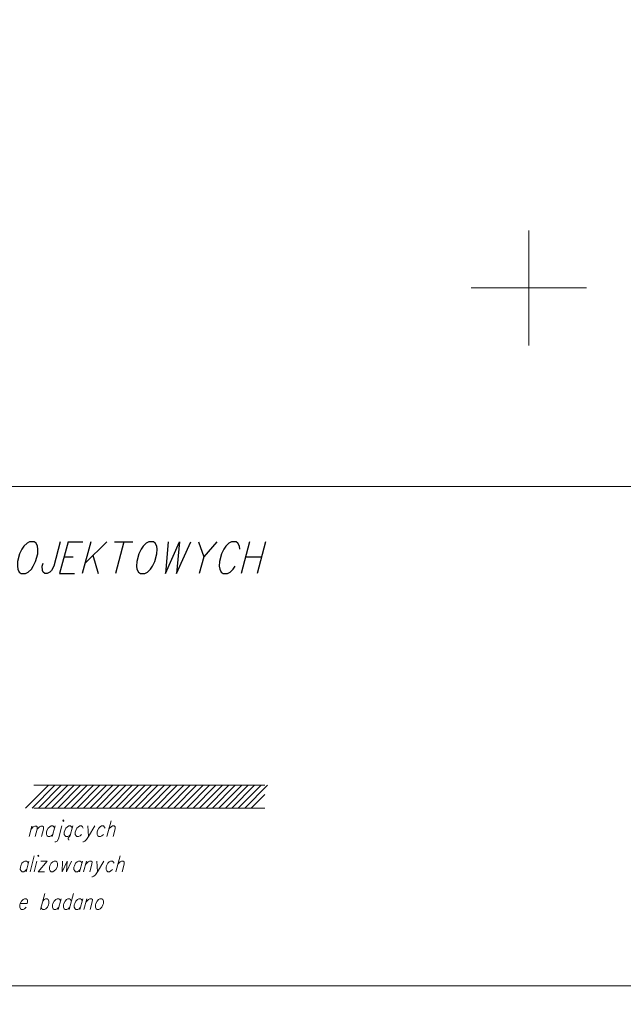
# Model space of a CAD drawing. Header units: metres. Extents: x 5554594 to 5556205, y 5636132 to 5636668.
# Tile 35 of 168: x 5555328 to 5555354, y 5636169 to 5636212. Entities that reach past the tile are written whole.
import ezdxf

# ---------------------------------------------------------------- set-up
doc = ezdxf.new("R2010")
doc.units = ezdxf.units.M
doc.header["$MEASUREMENT"] = 0
doc.header["$XCLIPFRAME"] = 0
doc.layers.add('#RAMKA', color=7, linetype='Continuous', lineweight=18)
doc.layers.add('#RASTER', color=7, linetype='Continuous', lineweight=18)
picture_1 = doc.add_image_def('image1.tif', size_in_pixel=(18897, 11811))

# ---------------------------------------------------------------- blocks, each defined once
blk = doc.blocks.new('*U444')
at = {"layer": '#RAMKA', "color": 7, "linetype": 'ByBlock', "lineweight": 18}
blk.add_line((5555328.415, 5636176.621), (5555328.295, 5636176.171), dxfattribs=at)
at = {"layer": '#RAMKA', "color": 7, "linetype": 'ByBlock', "lineweight": 18, "flags": 128}
for points in [[(5555328.381, 5636176.494), (5555328.48, 5636176.589), (5555328.541, 5636176.621), (5555328.614, 5636176.621), (5555328.654, 5636176.589), (5555328.653, 5636176.494), (5555328.566, 5636176.171)], [(5555328.653, 5636176.494), (5555328.751, 5636176.589), (5555328.808, 5636176.621), (5555328.881, 5636176.621), (5555328.921, 5636176.589), (5555328.92, 5636176.494), (5555328.833, 5636176.171)]]:
    blk.add_lwpolyline(points, dxfattribs=at)
blk = doc.blocks.new('*U445')
at = {"layer": '#RAMKA', "color": 7, "linetype": 'ByBlock', "lineweight": 18}
blk.add_line((5555329.425, 5636176.632), (5555329.302, 5636176.171), dxfattribs=at)
at = {"layer": '#RAMKA', "color": 7, "linetype": 'ByBlock', "lineweight": 18, "flags": 128}
blk.add_lwpolyline([(5555329.399, 5636176.534), (5555329.367, 5636176.599), (5555329.326, 5636176.632), (5555329.251, 5636176.632), (5555329.193, 5636176.599), (5555329.126, 5636176.534), (5555329.073, 5636176.431), (5555329.056, 5636176.366), (5555329.054, 5636176.268), (5555329.087, 5636176.203), (5555329.128, 5636176.171), (5555329.202, 5636176.171), (5555329.261, 5636176.203), (5555329.328, 5636176.268)], dxfattribs=at)
blk = doc.blocks.new('*U446')
at = {"layer": '#RAMKA', "color": 7, "linetype": 'ByBlock', "lineweight": 18, "flags": 128}
for points in [[(5555329.724, 5636176.632), (5555329.574, 5636176.073), (5555329.523, 5636175.975), (5555329.465, 5636175.943), (5555329.415, 5636175.943)], [(5555329.76, 5636176.86), (5555329.776, 5636176.827), (5555329.81, 5636176.86), (5555329.794, 5636176.892), (5555329.76, 5636176.86)]]:
    blk.add_lwpolyline(points, dxfattribs=at)
blk = doc.blocks.new('*U447')
at = {"layer": '#RAMKA', "color": 7, "linetype": 'ByBlock', "lineweight": 18}
for p, q in [((5555330.197, 5636176.632), (5555330.073, 5636176.171)), ((5555330, 5636176.1), (5555329.998, 5636176.062)), ((5555330.019, 5636176.138), (5555330, 5636176.1)), ((5555330.045, 5636176.16), (5555330.019, 5636176.138)), ((5555330.073, 5636176.171), (5555330.045, 5636176.16)), ((5555329.998, 5636176.062), (5555330.012, 5636176.035)), ((5555330.012, 5636176.035), (5555330.035, 5636176.03))]:
    blk.add_line(p, q, dxfattribs=at)
at = {"layer": '#RAMKA', "color": 7, "linetype": 'ByBlock', "lineweight": 18, "flags": 128}
blk.add_lwpolyline([(5555330.17, 5636176.534), (5555330.138, 5636176.599), (5555330.097, 5636176.632), (5555330.022, 5636176.632), (5555329.964, 5636176.599), (5555329.897, 5636176.534), (5555329.844, 5636176.431), (5555329.827, 5636176.366), (5555329.826, 5636176.268), (5555329.858, 5636176.203), (5555329.899, 5636176.171), (5555329.973, 5636176.171), (5555330.032, 5636176.203), (5555330.099, 5636176.268)], dxfattribs=at)
blk = doc.blocks.new('*U448')
at = {"layer": '#RAMKA', "color": 7, "linetype": 'ByBlock', "lineweight": 18}
blk.add_line((5555330.847, 5636176.632), (5555330.873, 5636176.171), dxfattribs=at)
at = {"layer": '#RAMKA', "color": 7, "linetype": 'ByBlock', "lineweight": 18, "flags": 128}
blk.add_lwpolyline([(5555331.146, 5636176.632), (5555330.873, 5636176.171), (5555330.788, 5636176.041), (5555330.721, 5636175.975), (5555330.663, 5636175.943), (5555330.638, 5636175.943)], dxfattribs=at)
blk = doc.blocks.new('*U449')
at = {"layer": '#RAMKA', "color": 7, "linetype": 'ByBlock', "lineweight": 18}
blk.add_line((5555331.858, 5636176.86), (5555331.673, 5636176.171), dxfattribs=at)
at = {"layer": '#RAMKA', "color": 7, "linetype": 'ByBlock', "lineweight": 18, "flags": 128}
blk.add_lwpolyline([(5555331.762, 5636176.502), (5555331.862, 5636176.599), (5555331.921, 5636176.632), (5555331.996, 5636176.632), (5555332.037, 5636176.599), (5555332.035, 5636176.502), (5555331.947, 5636176.171)], dxfattribs=at)
blk = doc.blocks.new('*U473')
at = {"layer": '#RAMKA', "color": 7, "linetype": 'ByBlock', "lineweight": 18}
blk.add_line((5555328.288, 5636175.108), (5555328.164, 5636174.647), dxfattribs=at)
at = {"layer": '#RAMKA', "color": 7, "linetype": 'ByBlock', "lineweight": 18, "flags": 128}
blk.add_lwpolyline([(5555328.261, 5636175.011), (5555328.229, 5636175.076), (5555328.188, 5636175.108), (5555328.113, 5636175.108), (5555328.055, 5636175.076), (5555327.988, 5636175.011), (5555327.935, 5636174.908), (5555327.918, 5636174.842), (5555327.917, 5636174.745), (5555327.949, 5636174.68), (5555327.99, 5636174.647), (5555328.065, 5636174.647), (5555328.123, 5636174.68), (5555328.19, 5636174.745)], dxfattribs=at)
blk = doc.blocks.new('*U474')
at = {"layer": '#RAMKA', "color": 7, "linetype": 'ByBlock', "lineweight": 18}
blk.add_line((5555328.636, 5636175.108), (5555328.512, 5636174.647), dxfattribs=at)
at = {"layer": '#RAMKA', "color": 7, "linetype": 'ByBlock', "lineweight": 18, "flags": 128}
blk.add_lwpolyline([(5555328.672, 5636175.336), (5555328.688, 5636175.304), (5555328.722, 5636175.336), (5555328.706, 5636175.369), (5555328.672, 5636175.336)], dxfattribs=at)
blk = doc.blocks.new('*U475')
at = {"layer": '#RAMKA', "color": 7, "linetype": 'ByBlock', "lineweight": 18}
for p, q in [((5555329.083, 5636175.108), (5555328.686, 5636174.647)), ((5555328.81, 5636175.108), (5555329.083, 5636175.108)), ((5555328.686, 5636174.647), (5555328.96, 5636174.647))]:
    blk.add_line(p, q, dxfattribs=at)
blk = doc.blocks.new('*U476')
at = {"layer": '#RAMKA', "color": 7, "linetype": 'ByBlock', "lineweight": 18}
blk.add_line((5555330.616, 5636175.108), (5555330.493, 5636174.647), dxfattribs=at)
at = {"layer": '#RAMKA', "color": 7, "linetype": 'ByBlock', "lineweight": 18, "flags": 128}
blk.add_lwpolyline([(5555330.59, 5636175.011), (5555330.558, 5636175.076), (5555330.517, 5636175.108), (5555330.442, 5636175.108), (5555330.384, 5636175.076), (5555330.317, 5636175.011), (5555330.264, 5636174.908), (5555330.247, 5636174.842), (5555330.245, 5636174.745), (5555330.278, 5636174.68), (5555330.319, 5636174.647), (5555330.393, 5636174.647), (5555330.452, 5636174.68), (5555330.519, 5636174.745)], dxfattribs=at)
blk = doc.blocks.new('*U477')
at = {"layer": '#RAMKA', "color": 7, "linetype": 'ByBlock', "lineweight": 18}
blk.add_line((5555330.791, 5636175.108), (5555330.667, 5636174.647), dxfattribs=at)
at = {"layer": '#RAMKA', "color": 7, "linetype": 'ByBlock', "lineweight": 18, "flags": 128}
blk.add_lwpolyline([(5555330.756, 5636174.978), (5555330.856, 5636175.076), (5555330.915, 5636175.108), (5555330.99, 5636175.108), (5555331.031, 5636175.076), (5555331.029, 5636174.978), (5555330.941, 5636174.647)], dxfattribs=at)
blk = doc.blocks.new('*U478')
at = {"layer": '#RAMKA', "color": 7, "linetype": 'ByBlock', "lineweight": 18}
blk.add_line((5555331.238, 5636175.108), (5555331.264, 5636174.647), dxfattribs=at)
at = {"layer": '#RAMKA', "color": 7, "linetype": 'ByBlock', "lineweight": 18, "flags": 128}
blk.add_lwpolyline([(5555331.537, 5636175.108), (5555331.264, 5636174.647), (5555331.179, 5636174.517), (5555331.112, 5636174.452), (5555331.054, 5636174.419), (5555331.029, 5636174.419)], dxfattribs=at)
blk = doc.blocks.new('*U479')
at = {"layer": '#RAMKA', "color": 7, "linetype": 'ByBlock', "lineweight": 18}
blk.add_line((5555332.249, 5636175.336), (5555332.064, 5636174.647), dxfattribs=at)
at = {"layer": '#RAMKA', "color": 7, "linetype": 'ByBlock', "lineweight": 18, "flags": 128}
blk.add_lwpolyline([(5555332.153, 5636174.978), (5555332.253, 5636175.076), (5555332.312, 5636175.108), (5555332.387, 5636175.108), (5555332.428, 5636175.076), (5555332.426, 5636174.978), (5555332.338, 5636174.647)], dxfattribs=at)
blk = doc.blocks.new('*U505')
at = {"layer": '#RAMKA', "color": 7, "linetype": 'ByBlock', "lineweight": 18}
blk.add_line((5555328.976, 5636173.694), (5555328.791, 5636173.005), dxfattribs=at)
at = {"layer": '#RAMKA', "color": 7, "linetype": 'ByBlock', "lineweight": 18, "flags": 128}
blk.add_lwpolyline([(5555328.888, 5636173.368), (5555328.956, 5636173.433), (5555329.014, 5636173.466), (5555329.089, 5636173.466), (5555329.13, 5636173.433), (5555329.162, 5636173.368), (5555329.159, 5636173.265), (5555329.142, 5636173.2), (5555329.091, 5636173.102), (5555329.024, 5636173.037), (5555328.965, 5636173.005), (5555328.891, 5636173.005), (5555328.85, 5636173.037), (5555328.817, 5636173.102)], dxfattribs=at)
blk = doc.blocks.new('*U506')
at = {"layer": '#RAMKA', "color": 7, "linetype": 'ByBlock', "lineweight": 18}
blk.add_line((5555329.686, 5636173.466), (5555329.562, 5636173.005), dxfattribs=at)
at = {"layer": '#RAMKA', "color": 7, "linetype": 'ByBlock', "lineweight": 18, "flags": 128}
blk.add_lwpolyline([(5555329.66, 5636173.368), (5555329.627, 5636173.433), (5555329.586, 5636173.466), (5555329.512, 5636173.466), (5555329.453, 5636173.433), (5555329.386, 5636173.368), (5555329.333, 5636173.265), (5555329.316, 5636173.2), (5555329.315, 5636173.102), (5555329.347, 5636173.037), (5555329.388, 5636173.005), (5555329.463, 5636173.005), (5555329.521, 5636173.037), (5555329.588, 5636173.102)], dxfattribs=at)
blk = doc.blocks.new('*U507')
at = {"layer": '#RAMKA', "color": 7, "linetype": 'ByBlock', "lineweight": 18}
blk.add_line((5555330.219, 5636173.694), (5555330.035, 5636173.005), dxfattribs=at)
at = {"layer": '#RAMKA', "color": 7, "linetype": 'ByBlock', "lineweight": 18, "flags": 128}
blk.add_lwpolyline([(5555330.132, 5636173.368), (5555330.1, 5636173.433), (5555330.059, 5636173.466), (5555329.984, 5636173.466), (5555329.926, 5636173.433), (5555329.859, 5636173.368), (5555329.806, 5636173.265), (5555329.789, 5636173.2), (5555329.787, 5636173.102), (5555329.82, 5636173.037), (5555329.861, 5636173.005), (5555329.935, 5636173.005), (5555329.994, 5636173.037), (5555330.061, 5636173.102)], dxfattribs=at)
blk = doc.blocks.new('*U508')
at = {"layer": '#RAMKA', "color": 7, "linetype": 'ByBlock', "lineweight": 18}
blk.add_line((5555330.631, 5636173.466), (5555330.507, 5636173.005), dxfattribs=at)
at = {"layer": '#RAMKA', "color": 7, "linetype": 'ByBlock', "lineweight": 18, "flags": 128}
blk.add_lwpolyline([(5555330.605, 5636173.368), (5555330.572, 5636173.433), (5555330.531, 5636173.466), (5555330.457, 5636173.466), (5555330.398, 5636173.433), (5555330.331, 5636173.368), (5555330.279, 5636173.265), (5555330.261, 5636173.2), (5555330.26, 5636173.102), (5555330.292, 5636173.037), (5555330.333, 5636173.005), (5555330.408, 5636173.005), (5555330.466, 5636173.037), (5555330.533, 5636173.102)], dxfattribs=at)
blk = doc.blocks.new('*U509')
at = {"layer": '#RAMKA', "color": 7, "linetype": 'ByBlock', "lineweight": 18}
blk.add_line((5555330.805, 5636173.466), (5555330.681, 5636173.005), dxfattribs=at)
at = {"layer": '#RAMKA', "color": 7, "linetype": 'ByBlock', "lineweight": 18, "flags": 128}
blk.add_lwpolyline([(5555330.77, 5636173.336), (5555330.871, 5636173.433), (5555330.929, 5636173.466), (5555331.004, 5636173.466), (5555331.045, 5636173.433), (5555331.044, 5636173.336), (5555330.955, 5636173.005)], dxfattribs=at)
blk = doc.blocks.new('*U582')
at = {"layer": '#RAMKA', "color": 7, "linetype": 'ByBlock', "lineweight": 25}
for p, q in [((5555329.992, 5636188.975), (5555329.622, 5636187.595)), ((5555329.992, 5636188.975), (5555330.635, 5636188.975)), ((5555329.817, 5636188.323), (5555330.216, 5636188.323)), ((5555329.622, 5636187.595), (5555330.266, 5636187.595))]:
    blk.add_line(p, q, dxfattribs=at)
blk = doc.blocks.new('*U583')
at = {"layer": '#RAMKA', "color": 7, "linetype": 'ByBlock', "lineweight": 25}
for p, q in [((5555330.977, 5636188.975), (5555330.607, 5636187.595)), ((5555331.669, 5636188.975), (5555330.73, 5636188.052)), ((5555331.072, 5636188.388), (5555331.3, 5636187.595))]:
    blk.add_line(p, q, dxfattribs=at)
blk = doc.blocks.new('*U584')
at = {"layer": '#RAMKA', "color": 7, "linetype": 'ByBlock', "lineweight": 25}
for p, q in [((5555332.011, 5636188.975), (5555332.809, 5636188.975)), ((5555332.418, 5636188.975), (5555332.049, 5636187.595))]:
    blk.add_line(p, q, dxfattribs=at)
blk = doc.blocks.new('*U585')
at = {"layer": '#RAMKA', "color": 7, "linetype": 'ByBlock', "lineweight": 25}
blk.add_line((5555336.45, 5636188.975), (5555335.884, 5636188.323), dxfattribs=at)
at = {"layer": '#RAMKA', "color": 7, "linetype": 'ByBlock', "lineweight": 25, "flags": 128}
blk.add_lwpolyline([(5555335.66, 5636188.975), (5555335.884, 5636188.323), (5555335.689, 5636187.595)], dxfattribs=at)
blk = doc.blocks.new('*U586')
at = {"layer": '#RAMKA', "color": 7, "linetype": 'ByBlock', "lineweight": 25}
for p, q in [((5555337.875, 5636188.975), (5555337.505, 5636187.595)), ((5555338.567, 5636188.975), (5555338.197, 5636187.595)), ((5555337.7, 5636188.323), (5555338.392, 5636188.323))]:
    blk.add_line(p, q, dxfattribs=at)

msp = doc.modelspace()

# ---------------------------------------------------------------- linework, layer by layer
at = {"layer": '#RAMKA', "color": 136, "linetype": 'Continuous', "lineweight": 18}
for p, q in [((5555328.144, 5636177.408), (5555329.134, 5636178.398)), ((5555328.424, 5636177.408), (5555329.414, 5636178.398)), ((5555328.499, 5636178.403), (5555338.537, 5636178.403)), ((5555328.704, 5636177.408), (5555329.694, 5636178.398)), ((5555328.984, 5636177.408), (5555329.974, 5636178.398)), ((5555329.264, 5636177.408), (5555330.254, 5636178.398)), ((5555329.544, 5636177.408), (5555330.534, 5636178.398)), ((5555329.824, 5636177.408), (5555330.814, 5636178.398)), ((5555330.104, 5636177.408), (5555331.094, 5636178.398)), ((5555330.384, 5636177.408), (5555331.374, 5636178.398)), ((5555330.664, 5636177.408), (5555331.654, 5636178.398)), ((5555330.944, 5636177.408), (5555331.934, 5636178.398)), ((5555331.224, 5636177.408), (5555332.214, 5636178.398)), ((5555331.504, 5636177.408), (5555332.494, 5636178.398)), ((5555331.784, 5636177.408), (5555332.774, 5636178.398)), ((5555332.064, 5636177.408), (5555333.054, 5636178.398)), ((5555332.344, 5636177.408), (5555333.334, 5636178.398)), ((5555332.624, 5636177.408), (5555333.614, 5636178.398)), ((5555332.904, 5636177.408), (5555333.894, 5636178.398)), ((5555333.184, 5636177.408), (5555334.174, 5636178.398)), ((5555333.464, 5636177.408), (5555334.454, 5636178.398)), ((5555333.744, 5636177.408), (5555334.734, 5636178.398)), ((5555334.024, 5636177.408), (5555335.014, 5636178.398)), ((5555334.304, 5636177.408), (5555335.294, 5636178.398)), ((5555334.584, 5636177.408), (5555335.574, 5636178.398)), ((5555334.864, 5636177.408), (5555335.854, 5636178.398)), ((5555335.144, 5636177.408), (5555336.134, 5636178.398)), ((5555335.424, 5636177.408), (5555336.414, 5636178.398)), ((5555335.704, 5636177.408), (5555336.694, 5636178.398)), ((5555335.984, 5636177.408), (5555336.974, 5636178.398)), ((5555336.264, 5636177.408), (5555337.254, 5636178.398)), ((5555336.544, 5636177.408), (5555337.534, 5636178.398)), ((5555336.824, 5636177.408), (5555337.814, 5636178.398)), ((5555337.104, 5636177.408), (5555338.094, 5636178.398)), ((5555337.384, 5636177.408), (5555338.374, 5636178.398)), ((5555337.664, 5636177.408), (5555338.654, 5636178.398)), ((5555337.944, 5636177.408), (5555338.537, 5636178.001)), ((5555328.499, 5636177.403), (5555338.537, 5636177.403))]:
    msp.add_line(p, q, dxfattribs=at)
at = {"layer": '#RAMKA', "color": 7, "linetype": 'Continuous', "lineweight": 18}
msp.add_line((5555328.523, 5636175.336), (5555328.338, 5636174.647), dxfattribs=at)
at = {"layer": '#RAMKA', "color": 7, "linetype": 'Continuous', "lineweight": 18, "flags": 128}
for points in [[(5555132.537, 5636373.686), (5555132.537, 5636169.686), (5555411.815, 5636169.686), (5555411.815, 5636373.686), (5555132.537, 5636373.686)], [(5555268.815, 5636169.686), (5555411.815, 5636169.686), (5555411.815, 5636191.382), (5555268.815, 5636191.382), (5555268.815, 5636169.686)]]:
    msp.add_lwpolyline(points, close=True, dxfattribs=at)
at = {"layer": '#RAMKA', "color": 7, "linetype": 'Continuous', "lineweight": 25, "flags": 128}
for points in [[(5555328.322, 5636188.975), (5555328.207, 5636188.91), (5555328.066, 5636188.779), (5555327.983, 5636188.649), (5555327.881, 5636188.454), (5555327.791, 5636188.117), (5555327.788, 5636187.921), (5555327.802, 5636187.791), (5555327.873, 5636187.661), (5555327.953, 5636187.595), (5555328.148, 5636187.595), (5555328.263, 5636187.661), (5555328.396, 5636187.791), (5555328.48, 5636187.921), (5555328.581, 5636188.117), (5555328.671, 5636188.454), (5555328.675, 5636188.649), (5555328.661, 5636188.779), (5555328.598, 5636188.91), (5555328.518, 5636188.975), (5555328.322, 5636188.975)], [(5555329.65, 5636188.975), (5555329.368, 5636187.921), (5555329.266, 5636187.726), (5555329.2, 5636187.661), (5555329.085, 5636187.595), (5555328.987, 5636187.595), (5555328.907, 5636187.661), (5555328.875, 5636187.726), (5555328.871, 5636187.921), (5555328.906, 5636188.052)], [(5555333.502, 5636188.975), (5555333.386, 5636188.91), (5555333.246, 5636188.779), (5555333.162, 5636188.649), (5555333.061, 5636188.454), (5555332.97, 5636188.117), (5555332.967, 5636187.921), (5555332.981, 5636187.791), (5555333.052, 5636187.661), (5555333.132, 5636187.595), (5555333.327, 5636187.595), (5555333.443, 5636187.661), (5555333.575, 5636187.791), (5555333.659, 5636187.921), (5555333.76, 5636188.117), (5555333.851, 5636188.454), (5555333.854, 5636188.649), (5555333.84, 5636188.779), (5555333.777, 5636188.91), (5555333.697, 5636188.975), (5555333.502, 5636188.975)], [(5555334.332, 5636188.975), (5555334.215, 5636187.595), (5555334.829, 5636188.975), (5555334.704, 5636187.595), (5555335.318, 5636188.975)], [(5555337.445, 5636188.649), (5555337.432, 5636188.779), (5555337.369, 5636188.91), (5555337.288, 5636188.975), (5555337.093, 5636188.975), (5555336.978, 5636188.91), (5555336.845, 5636188.779), (5555336.753, 5636188.649), (5555336.652, 5636188.454), (5555336.562, 5636188.117), (5555336.558, 5636187.921), (5555336.58, 5636187.791), (5555336.643, 5636187.661), (5555336.723, 5636187.595), (5555336.919, 5636187.595), (5555337.034, 5636187.661), (5555337.167, 5636187.791), (5555337.25, 5636187.921)]]:
    msp.add_lwpolyline(points, dxfattribs=at)
at = {"layer": '#RAMKA', "color": 7, "linetype": 'Continuous', "lineweight": 18, "flags": 128}
for points in [[(5555330.647, 5636176.534), (5555330.615, 5636176.599), (5555330.574, 5636176.632), (5555330.499, 5636176.632), (5555330.441, 5636176.599), (5555330.374, 5636176.534), (5555330.321, 5636176.431), (5555330.304, 5636176.366), (5555330.302, 5636176.268), (5555330.335, 5636176.203), (5555330.376, 5636176.171), (5555330.45, 5636176.171), (5555330.509, 5636176.203), (5555330.576, 5636176.268)], [(5555331.596, 5636176.534), (5555331.564, 5636176.599), (5555331.523, 5636176.632), (5555331.448, 5636176.632), (5555331.39, 5636176.599), (5555331.323, 5636176.534), (5555331.27, 5636176.431), (5555331.253, 5636176.366), (5555331.252, 5636176.268), (5555331.284, 5636176.203), (5555331.325, 5636176.171), (5555331.399, 5636176.171), (5555331.458, 5636176.203), (5555331.525, 5636176.268)], [(5555329.382, 5636175.108), (5555329.323, 5636175.076), (5555329.256, 5636175.011), (5555329.204, 5636174.908), (5555329.186, 5636174.842), (5555329.185, 5636174.745), (5555329.217, 5636174.68), (5555329.258, 5636174.647), (5555329.333, 5636174.647), (5555329.391, 5636174.68), (5555329.459, 5636174.745), (5555329.51, 5636174.842), (5555329.527, 5636174.908), (5555329.53, 5636175.011), (5555329.498, 5636175.076), (5555329.457, 5636175.108), (5555329.382, 5636175.108)], [(5555329.752, 5636175.098), (5555329.733, 5636174.647), (5555329.951, 5636175.098), (5555329.927, 5636174.647), (5555330.145, 5636175.098)], [(5555331.987, 5636175.011), (5555331.955, 5636175.076), (5555331.914, 5636175.108), (5555331.839, 5636175.108), (5555331.781, 5636175.076), (5555331.714, 5636175.011), (5555331.661, 5636174.908), (5555331.644, 5636174.842), (5555331.642, 5636174.745), (5555331.675, 5636174.68), (5555331.716, 5636174.647), (5555331.79, 5636174.647), (5555331.849, 5636174.68), (5555331.916, 5636174.745)], [(5555327.916, 5636173.265), (5555328.214, 5636173.265), (5555328.233, 5636173.336), (5555328.226, 5636173.401), (5555328.209, 5636173.433), (5555328.168, 5636173.466), (5555328.094, 5636173.466), (5555328.035, 5636173.433), (5555327.968, 5636173.368), (5555327.916, 5636173.265), (5555327.898, 5636173.2), (5555327.897, 5636173.102), (5555327.929, 5636173.037), (5555327.97, 5636173.005), (5555328.045, 5636173.005), (5555328.103, 5636173.037), (5555328.171, 5636173.102)], [(5555331.377, 5636173.466), (5555331.319, 5636173.433), (5555331.251, 5636173.368), (5555331.199, 5636173.265), (5555331.181, 5636173.2), (5555331.18, 5636173.102), (5555331.212, 5636173.037), (5555331.253, 5636173.005), (5555331.328, 5636173.005), (5555331.387, 5636173.037), (5555331.454, 5636173.102), (5555331.505, 5636173.2), (5555331.522, 5636173.265), (5555331.525, 5636173.368), (5555331.493, 5636173.433), (5555331.452, 5636173.466), (5555331.377, 5636173.466)]]:
    msp.add_lwpolyline(points, dxfattribs=at)
at = {"color": 7, "linetype": 'Continuous', "lineweight": 18, "flags": 128}
for points in [[(5555350, 5636197.5), (5555350, 5636202.5)], [(5555347.5, 5636200), (5555352.5, 5636200)]]:
    msp.add_lwpolyline(points, dxfattribs=at)

# ---------------------------------------------------------------- block references
at = {"layer": '#RAMKA', "color": 7, "linetype": 'Continuous', "lineweight": 25}
for name in ['*U582', '*U583', '*U584', '*U585', '*U586']:
    msp.add_blockref(name, (0, 0), dxfattribs=at)
at = {"layer": '#RAMKA', "color": 7, "linetype": 'Continuous', "lineweight": 18}
for name in ['*U444', '*U445', '*U446', '*U447', '*U448', '*U449', '*U474', '*U479', '*U473', '*U475', '*U476', '*U477', '*U478', '*U505', '*U507', '*U506', '*U508', '*U509']:
    msp.add_blockref(name, (0, 0), dxfattribs=at)

# ---------------------------------------------------------------- pictures from other files: only their frames are drawn
at = {"layer": '#RASTER', "color": 252, "linetype": 'Continuous', "lineweight": 18}
image = msp.add_image(picture_1, insert=(5554593.51, 5636131.7), size_in_units=(811.166, 518.086), dxfattribs=at)
image.set_boundary_path([(-0.5, -0.5), (-0.5, 11810.5), (18896.5, 11810.5), (18896.5, -0.5), (-0.5, -0.5)])
image.dxf.flags = 15

doc.saveas('drawing.dxf')
